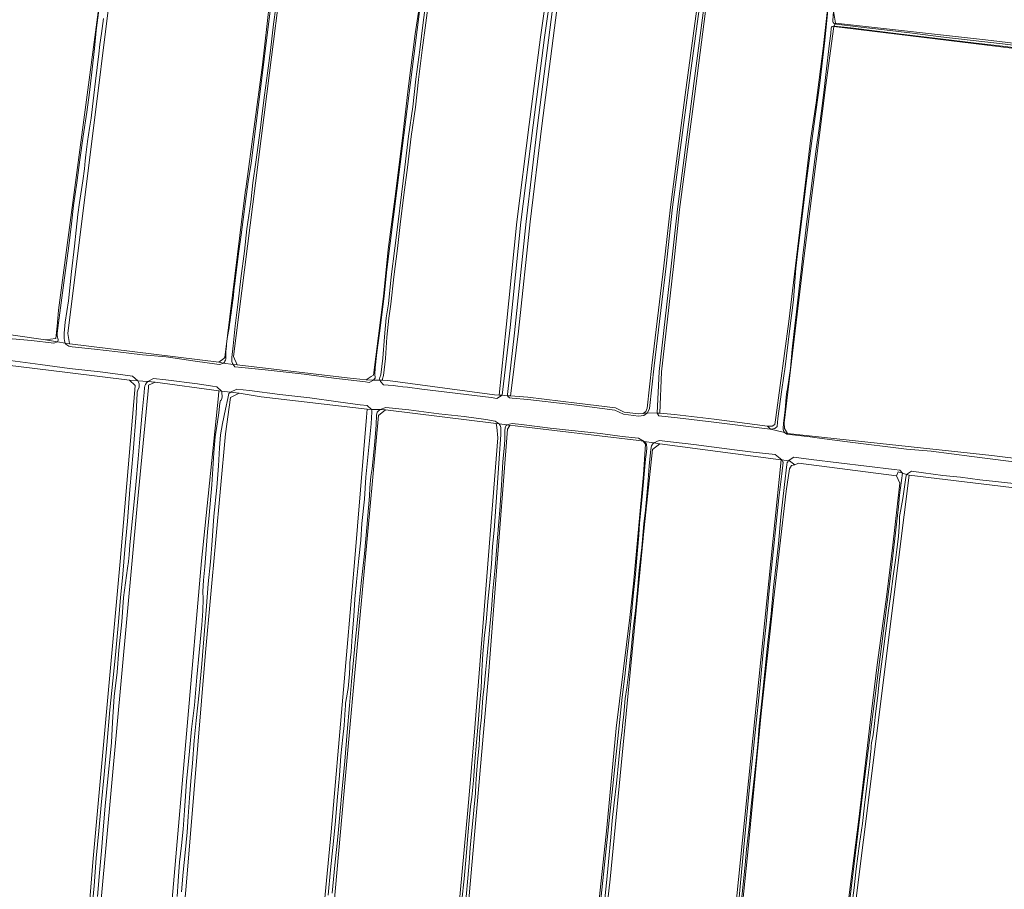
# Model space of a CAD drawing. Header units: metres. Extents: x 149984 to 156489, y 469398 to 478068.
# Tile 58 of 256: x 153174 to 153496, y 470113 to 470398. Entities that reach past the tile are written whole.
import ezdxf

# ---------------------------------------------------------------- set-up
doc = ezdxf.new("R2010")
doc.units = ezdxf.units.M
doc.header["$LTSCALE"] = 0.75
for name, color, linetype, lineweight in [('B-WE-GR-BOUWLAND-GV', 252, 'Continuous', 13), ('B-WE-GR-GRAS-GV', 252, 'Continuous', 13), ('B-WE-OG-TERREIN_OEVER-GV', 252, 'Continuous', 18), ('B-WE-OG-WATER-GV', 252, 'Continuous', 18), ('B-WE-OG-WATER_SLOOT-GV', 252, 'Continuous', 18)]:
    doc.layers.add(name, color=color, linetype=linetype, lineweight=lineweight)

msp = doc.modelspace()

# ---------------------------------------------------------------- linework, layer by layer
at = {"layer": 'B-WE-GR-BOUWLAND-GV', "flags": 128}
msp.add_lwpolyline([(153513.303, 470016.392), (153515.673, 470036.802), (153524.093, 470109.328), (153536.933, 470219.918), (153537.351, 470225.198), (153538.497, 470239.693), (153494.685, 470244.99), (153464.756, 470248.608), (153463.132, 470235.605), (153436.543, 470022.747), (153435.864, 470017.309), (153472.639, 470013.052), (153511.705, 470008.531), (153512.472, 470008.442), (153513.166, 470015.208)], close=True, dxfattribs=at)
at = {"layer": 'B-WE-GR-GRAS-GV', "flags": 128}
for points in [[(153245.58, 470701.16), (153242.24, 470701.546), (153237.721, 470702.067), (153237.585, 470701.888), (153236.166, 470700.014), (153236.12, 470699.953), (153235.181, 470690.953), (153232.14, 470661.793), (153231.443, 470655.111), (153223.078, 470572.329), (153216.284, 470514.094), (153211.04, 470469.142), (153189.387, 470295), (153189.835, 470291.711), (153189.842, 470291.659), (153189.998, 470291.64), (153238.737, 470285.586)], [(153238.737, 470285.586), (153240.392, 470286.859), (153240.711, 470287.104), (153245.685, 470327.079), (153247.551, 470342.072), (153247.605, 470342.363), (153253.016, 470383.029), (153256.117, 470410.188), (153260.204, 470443.023), (153265.872, 470489.223), (153271.143, 470529.615), (153276.547, 470574.815), (153281.488, 470611.06), (153291.532, 470692.714), (153291.019, 470694.828), (153290.679, 470694.882), (153277.085, 470697.043), (153266.036, 470698.8), (153252.821, 470700.325)], [(153447.487, 470449.039), (153444.491, 470428.976), (153441.306, 470408.918), (153440.496, 470403.817), (153439.988, 470400.618), (153440.674, 470396.729), (153489.744, 470391.239), (153552.819, 470383.66), (153557.303, 470383.121), (153598.069, 470378.223), (153598.22, 470379.336), (153605.344, 470431.753), (153605.468, 470432.67)], [(153349.809, 470404.525), (153344.497, 470363.002), (153340.713, 470331.588), (153336.853, 470295.76), (153334.694, 470277.971), (153334.304, 470274.571), (153339.971, 470274.15), (153356.024, 470272.246), (153368.639, 470270.656), (153371.493, 470269.291), (153376.202, 470268.725), (153377.655, 470268.857), (153378.525, 470269.415), (153379.028, 470270.596), (153380.531, 470284.482), (153384.465, 470317.159), (153386.602, 470336.441), (153391.426, 470373.151), (153394.108, 470392.517), (153399.346, 470431.162)], [(153173.073, 470421.809), (153168.657, 470385.038), (153163.101, 470338.075), (153160.323, 470306.722), (153160.058, 470296.668), (153162.307, 470295.742), (153182.019, 470292.964), (153185.271, 470293.338), (153185.458, 470293.36), (153185.81, 470297.46), (153186.252, 470302.621), (153199.217, 470400.252)], [(153307.906, 470407.46), (153306.534, 470396.732), (153305.374, 470387.848), (153304.104, 470378.276), (153303.106, 470369.172), (153301.714, 470359.545), (153300.518, 470349.435), (153299.388, 470340.449), (153298.182, 470330.67), (153297.273, 470322.899), (153296.017, 470313.529), (153295.115, 470304.68), (153294.447, 470300.058), (153293.821, 470293.854), (153293.329, 470286.865), (153292.661, 470281.249), (153292.304, 470280.201), (153292.36, 470279.695), (153294.138, 470279.66), (153329.065, 470274.982), (153330.519, 470274.868), (153332.817, 470297.138), (153336.32, 470331.623), (153340.351, 470363.487), (153344.07, 470392.14), (153347.854, 470419.094)], [(153259.422, 470412.149), (153255.398, 470380.403), (153243.615, 470287.444), (153243.929, 470286.706), (153244.419, 470285.556), (153244.782, 470284.702), (153280.815, 470280.516), (153286.953, 470279.803), (153288.637, 470280.885), (153289.403, 470281.378), (153292.669, 470307.192), (153294.197, 470322.516), (153296.371, 470339.014), (153298.765, 470358.155), (153300.735, 470375.208), (153303.018, 470393.21), (153306.173, 470413.934)], [(153399.076, 470408.348), (153394.452, 470372.68), (153389.565, 470335.678), (153387.588, 470316.988), (153383.645, 470282.49), (153383.176, 470268.904), (153387.904, 470268.44), (153400.948, 470266.934), (153418.415, 470264.718), (153419.936, 470264.711), (153420.82, 470265.251), (153421.126, 470267.512), (153425.345, 470298.94), (153432.621, 470359.132), (153434.35, 470370.628), (153436.657, 470388.421), (153438.373, 470404.134)], [(153552.572, 470381.854), (153528.001, 470384.937), (153440.11, 470395.569), (153437.354, 470375.58), (153430.217, 470318.748), (153423.808, 470265.741), (153423.926, 470263.851), (153424.99, 470262.315), (153448.143, 470259.716), (153491.852, 470255.109), (153540.286, 470248.997)], [(153193.287, 470068.697), (153197.514, 470121.892), (153206.509, 470220.317), (153211.287, 470276.616), (153211.404, 470277.996), (153209.552, 470279.716), (153189.179, 470282.229), (153158.752, 470285.933), (153158.653, 470284.684), (153157.429, 470269.265), (153150.153, 470184.333), (153143.225, 470107.614)], [(153202.719, 469881.003), (153205.98, 469909.696), (153214.844, 470009.444), (153223.707, 470112.234), (153233.1, 470220.581), (153238.617, 470274.605), (153238.788, 470276.276), (153217.887, 470279.054), (153215.77, 470278.128), (153215.696, 470277.338), (153212.066, 470238.573), (153200.292, 470109.589), (153189.973, 469989.071), (153181.903, 469895.938), (153180.695, 469882.328), (153180.132, 469875.99)], [(153267.231, 470045.163), (153275.566, 470131.813), (153283.238, 470220.052), (153287.133, 470267.661), (153287.34, 470270.191), (153252.679, 470274.292), (153245.403, 470275.482), (153243.67, 470274.574), (153242.625, 470274.027), (153240.905, 470262.121), (153234.423, 470190.551), (153228.073, 470113.954), (153219.342, 470018.175)], [(153290.536, 469825.018), (153298.007, 469902.134), (153307.46, 469999.711), (153312.917, 470058.927), (153313.53, 470065.578), (153320.28, 470138.823), (153321.211, 470148.925), (153322.344, 470163.127), (153330.143, 470260.839), (153329.757, 470264.32), (153329.618, 470265.568), (153293.364, 470270.034), (153290.999, 470268.195), (153283.019, 470180.207), (153280.29, 470150.114), (153273.528, 470075.547), (153268.224, 470017.067), (153252.226, 469840.668), (153123.242, 469479.247)], [(153361.419, 470092.237), (153365.75, 470133.037), (153368.84, 470165.721), (153373.274, 470201.963), (153374.561, 470213.029), (153377.79, 470248.864), (153378.436, 470258.778), (153377.682, 470259.748), (153376.281, 470259.963), (153335.764, 470264.812), (153334.04, 470264.92), (153333.258, 470263.722), (153329.449, 470214.283), (153327.041, 470183.024), (153320.862, 470112.168)], [(153378.621, 469826.278), (153379.105, 469829.37), (153379.154, 469829.83), (153387.073, 469903.886), (153389.284, 469924.407), (153391.069, 469940.97), (153398.364, 470011.926), (153402.624, 470053.969), (153410.237, 470129.099), (153422.855, 470253.626), (153421.079, 470253.858), (153383.165, 470258.837), (153380.734, 470257.013), (153378.041, 470231.392), (153370.191, 470150.14), (153366.924, 470116.318), (153364.329, 470094.37), (153363.885, 470090.611), (153361.249, 470065.265), (153359.934, 470052.617), (153359.613, 470049.532), (153338.389, 469845.449), (153336.267, 469815.474)], [(153443.287, 470096.137), (153445.603, 470114.646), (153448.244, 470135.936), (153450.458, 470154.427), (153452.001, 470167.636), (153454.338, 470186.467), (153457.443, 470209.531), (153459.463, 470225.649), (153461.665, 470246.037), (153460.661, 470248.355), (153428.54, 470252.536), (153427.323, 470252.006), (153426.212, 470251.795), (153425.577, 470250.736), (153424.466, 470243.328), (153420.305, 470207.505), (153416.305, 470170.547), (153411.783, 470122.979), (153405.087, 470058.281)]]:
    msp.add_lwpolyline(points, dxfattribs=at)
at = {"layer": 'B-WE-OG-TERREIN_OEVER-GV', "flags": 128}
for points in [[(153191.478, 470323.631), (153190.547, 470315.348), (153189.546, 470305.685), (153188.5, 470298.733), (153188.117, 470295.174), (153188.108, 470293.436), (153188.234, 470292.564), (153188.502, 470291.882), (153189.842, 470291.659), (153189.835, 470291.711), (153189.387, 470295), (153211.04, 470469.142), (153216.284, 470514.094), (153223.078, 470572.329), (153231.443, 470655.111), (153232.14, 470661.793), (153235.181, 470690.953), (153236.12, 470699.953), (153236.166, 470700.014), (153236.515, 470702.161)], [(153232.788, 470700.94), (153232.68, 470698.731), (153232.687, 470698.702), (153232.541, 470697.398), (153229.776, 470672.641), (153229.058, 470663.721), (153228.63, 470658.4), (153227.924, 470649.622), (153224.881, 470614.697), (153220.251, 470576.465), (153216.15, 470538.365), (153213.797, 470517.431), (153207.154, 470458.328), (153199.327, 470401.06), (153199.217, 470400.252), (153186.252, 470302.621), (153185.81, 470297.46), (153185.458, 470293.36), (153185.271, 470293.338), (153182.019, 470292.964), (153185.9, 470292.317)], [(153243.424, 470284.901), (153244.782, 470284.702), (153244.419, 470285.556), (153243.929, 470286.706), (153243.615, 470287.444), (153255.398, 470380.403), (153259.422, 470412.149), (153267.218, 470475.358), (153291.662, 470673.54), (153294.09, 470693.221), (153294.127, 470693.524), (153294.27, 470693.675), (153294.699, 470694.128), (153295.177, 470694.632), (153295.172, 470694.649)], [(153291.017, 470694.895), (153291.019, 470694.828), (153291.532, 470692.714), (153281.488, 470611.06), (153276.547, 470574.815), (153271.143, 470529.615), (153265.872, 470489.223), (153260.204, 470443.023), (153256.117, 470410.188), (153253.016, 470383.029), (153247.605, 470342.363)], [(153341.491, 470686.082), (153341.327, 470683.713), (153341.059, 470681.294), (153336.967, 470654.741), (153335.011, 470637.222), (153329.42, 470594.746), (153323.223, 470547.661), (153318.392, 470510.957), (153306.173, 470413.934), (153303.018, 470393.21), (153300.735, 470375.208), (153298.765, 470358.155), (153296.371, 470339.014), (153294.197, 470322.516), (153292.669, 470307.192), (153289.403, 470281.378), (153288.637, 470280.885), (153286.953, 470279.803), (153289.391, 470279.754)], [(153244.106, 470312.543), (153245.366, 470321.984), (153246.103, 470327.371), (153246.682, 470332.401), (153247.538, 470338.206), (153248.413, 470344.722), (153249.374, 470350.764), (153249.821, 470354.22), (153261.21, 470446.391)], [(153399.346, 470431.162), (153394.108, 470392.517), (153391.426, 470373.151), (153386.602, 470336.441), (153384.465, 470317.159), (153380.531, 470284.482), (153379.028, 470270.596), (153378.525, 470269.415), (153377.655, 470268.857), (153379.105, 470268.999), (153379.744, 470270.409), (153381.258, 470284.399), (153385.192, 470317.075), (153387.328, 470336.353), (153392.151, 470373.053), (153394.833, 470392.418), (153400.071, 470431.067)], [(153347.854, 470419.094), (153344.07, 470392.14), (153340.351, 470363.487), (153336.32, 470331.623), (153332.817, 470297.138), (153330.519, 470274.868), (153331.571, 470274.809), (153334.169, 470296.999), (153337.67, 470331.469), (153341.699, 470363.314), (153345.417, 470391.958), (153349.2, 470418.91)], [(153398.389, 470408.44), (153393.764, 470372.77), (153388.877, 470335.76), (153386.898, 470317.064), (153382.954, 470282.548), (153382.222, 470268.945), (153383.176, 470268.904), (153383.645, 470282.49), (153387.588, 470316.988), (153389.565, 470335.678), (153394.452, 470372.68), (153399.076, 470408.348)], [(153307.058, 470407.56), (153305.687, 470396.842), (153304.527, 470387.959), (153303.256, 470378.379), (153302.258, 470369.28), (153300.867, 470359.656), (153299.67, 470349.539), (153298.54, 470340.555), (153297.334, 470330.772), (153296.425, 470323.005), (153295.168, 470313.629), (153294.267, 470304.784), (153293.599, 470300.162), (153292.97, 470293.927), (153292.478, 470286.946), (153291.824, 470281.446), (153291.509, 470280.567), (153291.363, 470280.198), (153291.466, 470279.713), (153292.36, 470279.695), (153292.304, 470280.201), (153292.661, 470281.249), (153293.329, 470286.865), (153293.821, 470293.854), (153294.447, 470300.058), (153295.115, 470304.68), (153296.017, 470313.529), (153297.273, 470322.899), (153298.182, 470330.67), (153299.388, 470340.449), (153300.518, 470349.435), (153301.714, 470359.545), (153303.106, 470369.172), (153304.104, 470378.276), (153305.374, 470387.848), (153306.534, 470396.732), (153307.906, 470407.46)], [(153289.912, 470280.422), (153289.947, 470280.649), (153289.85, 470281.592), (153289.96, 470283.826), (153290.55, 470288.801), (153291.395, 470295.137), (153292.845, 470307.267), (153293.776, 470315.941), (153304.809, 470403.128)], [(153348.462, 470404.702), (153343.149, 470363.17), (153339.363, 470331.738), (153335.614, 470295.277), (153333.278, 470275.056), (153333.255, 470274.652), (153334.304, 470274.571), (153334.694, 470277.971), (153336.853, 470295.76), (153340.713, 470331.588), (153344.497, 470363.002), (153349.809, 470404.525)], [(153438.373, 470404.134), (153436.657, 470388.421), (153434.35, 470370.628), (153432.621, 470359.132), (153425.345, 470298.94), (153421.126, 470267.512), (153420.82, 470265.251), (153419.936, 470264.711), (153418.415, 470264.718), (153419.355, 470263.706), (153420.754, 470263.864), (153421.604, 470264.597), (153421.803, 470267.141), (153423.061, 470276.673), (153424.137, 470284.138), (153425.63, 470295.748), (153426.869, 470306.032), (153427.725, 470316.417), (153428.444, 470322.921), (153429.666, 470332.519), (153431.087, 470344.224), (153432.226, 470353.206), (153433.603, 470362.988), (153435.5, 470376.974), (153437.198, 470391.052), (153438.522, 470404.112)], [(153440.496, 470403.817), (153440.187, 470403.86), (153439.977, 470400.607), (153439.778, 470397.411)], [(153440.366, 470396.468), (153440.533, 470396.439), (153440.674, 470396.729), (153439.988, 470400.618), (153440.496, 470403.817)], [(153186.084, 470293.371), (153185.97, 470293.771), (153185.838, 470294.356), (153185.795, 470295.012), (153186.226, 470298.506), (153187.974, 470311.574), (153189.63, 470323.756), (153190.561, 470330.925), (153191.222, 470336.977), (153192.306, 470344.416), (153193.252, 470351.948), (153194.315, 470359.648), (153195.609, 470367.558), (153196.415, 470374.005), (153197.172, 470380.654), (153198.051, 470388.388), (153198.606, 470394.279), (153199.536, 470400.911)], [(153257.428, 470401.783), (153256.699, 470396.294), (153255.683, 470387.68), (153254.723, 470380.313), (153253.688, 470373.133), (153252.998, 470367.136), (153252.27, 470361.48), (153250.834, 470351.126), (153249.909, 470344.349), (153249.269, 470338.044), (153247.946, 470329.3), (153247.132, 470322.001), (153246.011, 470313.049), (153245.073, 470305.387), (153244.141, 470297.545), (153243.488, 470291.03), (153243.064, 470287.19), (153243.012, 470286.192)], [(153200.999, 470398.191), (153200.312, 470393.325), (153199.855, 470389.705), (153199.447, 470386.604), (153198.93, 470382.122), (153198.442, 470377.684), (153197.897, 470373.111), (153197.431, 470369.413), (153196.929, 470365.522), (153196.454, 470362.333), (153195.728, 470357.942), (153195.398, 470355.306), (153195.195, 470353.6), (153195.034, 470351.634), (153194.787, 470348.911), (153194.231, 470345.015), (153193.166, 470337.92), (153192.605, 470334.038), (153192.042, 470328.825), (153191.478, 470323.631)], [(153423.99, 470262.571), (153424.99, 470262.315), (153423.926, 470263.851), (153423.808, 470265.741), (153430.217, 470318.748), (153437.354, 470375.58), (153440.11, 470395.569)], [(153440.11, 470395.569), (153440.183, 470395.719), (153440.151, 470395.722)], [(153552.553, 470382.351), (153550.73, 470382.573), (153543.505, 470383.417), (153535.108, 470384.433), (153527.597, 470385.298), (153519.693, 470386.1), (153510.473, 470387.209), (153503.112, 470388.153), (153495.373, 470389.126), (153486.718, 470390.178), (153478.607, 470391.115), (153470.467, 470392.095), (153461.326, 470393.218), (153453.479, 470394.148), (153445.632, 470395.093), (153440.183, 470395.719), (153440.11, 470395.569), (153528.001, 470384.937), (153552.572, 470381.854)], [(153552.819, 470383.66), (153489.744, 470391.239), (153440.674, 470396.729), (153440.533, 470396.439), (153440.998, 470396.356), (153448.118, 470395.507), (153456.702, 470394.462), (153465.836, 470393.361), (153475.148, 470392.223), (153484.774, 470391.1), (153495.344, 470389.927), (153506.429, 470388.453), (153513.447, 470387.63), (153520.465, 470386.9), (153527.99, 470386.042), (153535.78, 470385.112), (153541.697, 470384.339), (153549.916, 470383.416), (153552.724, 470383.094)], [(153439.279, 470395.058), (153439.086, 470393.307), (153438.714, 470390.109), (153437.507, 470379.873), (153436.797, 470373.922), (153436.112, 470368.013), (153435.172, 470361.445), (153434.347, 470355.448), (153433.49, 470348.658), (153432.735, 470342.422), (153431.889, 470336.575), (153431.203, 470330.803), (153430.545, 470325.071), (153429.996, 470320.574), (153429.41, 470315.46), (153428.721, 470309.85), (153427.937, 470302.128), (153427.129, 470295.64), (153426.504, 470289.918), (153425.908, 470283.599), (153424.918, 470276.944), (153424.729, 470275.981), (153424.553, 470274.17), (153424.204, 470270.005), (153423.655, 470265.489), (153423.501, 470263.925)], [(153247.605, 470342.363), (153247.551, 470342.072), (153245.685, 470327.079), (153240.711, 470287.104), (153240.392, 470286.859), (153238.737, 470285.586), (153240.315, 470285.355)], [(153212.276, 470279.5), (153209.552, 470279.716), (153211.404, 470277.996), (153211.287, 470276.616), (153206.509, 470220.317), (153197.514, 470121.892), (153193.287, 470068.697), (153193.049, 470065.699), (153189.442, 470020.313), (153188.915, 470013.677), (153188.534, 470009.471), (153180.448, 469920.279), (153179.016, 469898.953), (153177.934, 469882.841), (153177.829, 469882.175)], [(153291.466, 470279.713), (153291.701, 470279.303), (153291.983, 470278.916), (153292.308, 470278.56), (153292.67, 470278.24)], [(153305.23, 470276.772), (153327.942, 470274.017), (153329.829, 470273.763), (153331.571, 470274.809), (153330.519, 470274.868), (153329.065, 470274.982), (153294.138, 470279.66), (153292.36, 470279.695), (153291.466, 470279.713)], [(153180.695, 469882.328), (153181.903, 469895.938), (153189.973, 469989.071), (153200.292, 470109.589), (153212.066, 470238.573), (153215.696, 470277.338), (153215.77, 470278.128), (153217.887, 470279.054), (153215.479, 470279.245)], [(153197.199, 470105.976), (153197.909, 470114.143), (153198.562, 470123.139), (153199.535, 470132.086), (153200.273, 470140.501), (153201.246, 470150.603), (153202.092, 470160.212), (153203.109, 470171.735), (153204.107, 470181.272), (153204.975, 470189.736), (153205.783, 470199.329), (153206.594, 470208.428), (153207.394, 470216.165), (153208.01, 470224.267), (153208.82, 470233.523), (153209.667, 470243.87), (153210.738, 470256.191), (153211.738, 470268.826), (153212.042, 470275.472), (153212.088, 470275.747), (153212.283, 470276.437), (153212.705, 470277.488)], [(153214.388, 470277.273), (153214.32, 470275.721), (153213.695, 470269.16), (153212.924, 470260.515), (153212.307, 470253.947), (153211.63, 470245.481), (153210.428, 470233.305), (153209.679, 470225.82), (153209.412, 470222.515), (153209.144, 470220.3), (153208.854, 470218.113), (153208.545, 470215.735), (153207.61, 470208.539), (153206.979, 470200.579), (153206.084, 470191.335), (153205.491, 470184.127), (153204.557, 470176.157), (153203.913, 470167.697), (153203.608, 470161.071), (153203.407, 470158.737), (153202.427, 470149.174), (153201.584, 470140.165), (153200.887, 470132.475), (153200.306, 470125.502), (153199.707, 470118.372), (153199.021, 470110.603)], [(153239.668, 470276.17), (153238.788, 470276.276), (153238.617, 470274.605), (153233.1, 470220.581), (153223.707, 470112.234), (153214.844, 470009.444), (153205.98, 469909.696), (153202.719, 469881.003)], [(153207.505, 469880.193), (153210.081, 469907.976), (153219.342, 470018.175), (153228.073, 470113.954), (153234.423, 470190.551), (153240.905, 470262.121), (153242.625, 470274.027), (153243.67, 470274.574), (153245.403, 470275.482), (153242.621, 470275.816)], [(153225.105, 470110.615), (153225.432, 470115.585), (153225.938, 470121.883), (153226.534, 470127.259), (153227.073, 470132.689), (153227.561, 470138.723), (153227.867, 470143.433), (153228.146, 470148.428), (153229.085, 470157.003), (153229.82, 470165.417), (153230.772, 470173.311), (153231.583, 470182.478), (153232.289, 470190.494), (153233.152, 470199.619), (153233.535, 470204.221), (153233.604, 470208.091), (153233.584, 470210.543), (153233.726, 470214.224), (153234.133, 470218.617), (153234.635, 470224.26), (153235.101, 470229.994), (153235.603, 470235.517), (153236.505, 470245.448), (153237.001, 470254.218), (153237.132, 470255.958), (153237.532, 470261.139), (153238.371, 470266.039), (153238.758, 470269.025), (153239.145, 470272.145), (153239.176, 470272.498), (153239.191, 470272.835), (153239.332, 470273.094), (153239.598, 470273.337), (153239.77, 470273.682), (153239.808, 470274.231), (153239.783, 470275.673)], [(153242.09, 470275.333), (153241.677, 470273.718), (153240.906, 470270.198), (153240.012, 470265.502), (153239.343, 470261.826), (153238.966, 470257.562), (153238.669, 470251.621), (153238.107, 470244.613), (153237.166, 470235.211), (153236.556, 470227.159), (153235.995, 470220.212), (153235.272, 470213.042), (153234.723, 470205.657), (153234.07, 470197.678), (153233.204, 470186.788), (153232.373, 470177.347), (153231.379, 470168.276), (153230.732, 470161.738), (153230.125, 470154.304), (153229.588, 470148.349), (153229.179, 470142.952), (153228.753, 470136.836), (153228.418, 470131.624), (153227.712, 470124.925), (153227.071, 470118.547), (153226.541, 470112.096)], [(153123.242, 469479.247), (153252.226, 469840.668), (153268.224, 470017.067), (153273.528, 470075.547), (153280.29, 470150.114), (153283.019, 470180.207), (153290.999, 470268.195), (153293.364, 470270.034), (153291.604, 470270.08)], [(153288.745, 470270.154), (153287.34, 470270.191), (153287.133, 470267.661), (153283.238, 470220.052), (153275.566, 470131.813), (153267.231, 470045.163), (153257.971, 469947.267), (153250.033, 469860.88), (153248.843, 469843.947)], [(153274.542, 470111.003), (153275.36, 470119.327), (153276.132, 470126.625), (153276.904, 470134.195), (153277.647, 470143.252), (153278.233, 470150.252), (153278.754, 470156.629), (153279.39, 470162.797), (153279.779, 470166.66), (153280.127, 470171.849), (153280.194, 470172.912), (153280.277, 470173.907), (153280.649, 470176.22), (153280.902, 470177.664), (153281.08, 470178.727), (153281.211, 470179.91), (153281.557, 470183.559), (153281.682, 470185.858), (153281.688, 470187.11), (153282.04, 470190.743), (153282.42, 470196.026), (153282.982, 470202.403), (153283.332, 470208.026), (153283.808, 470213.67), (153284.623, 470221.272), (153285.237, 470227.365), (153285.617, 470232.811), (153286.413, 470240.759), (153286.919, 470247.978), (153287.784, 470256.647), (153288.657, 470265.433), (153288.894, 470269.305)], [(153290.614, 470269.229), (153290.419, 470268.296), (153290.314, 470265.161), (153290.223, 470263.593), (153289.744, 470258.475), (153289.389, 470255.018), (153288.933, 470250.809), (153288.561, 470248.152), (153288.213, 470244.429), (153288.084, 470241.685), (153287.414, 470234.051), (153287.309, 470232.683), (153286.505, 470222.798), (153285.346, 470213.255), (153284.255, 470202.292), (153283.284, 470192.675), (153282.237, 470181.021), (153281.568, 470173.136), (153280.759, 470164.43), (153279.993, 470154.969), (153279.156, 470145.828), (153278.432, 470137.346), (153277.776, 470130.126), (153276.771, 470120.881), (153275.902, 470111.667)], [(153330.52, 470265.436), (153329.618, 470265.568), (153329.757, 470264.32), (153330.143, 470260.839), (153322.344, 470163.127), (153321.211, 470148.925), (153320.28, 470138.823), (153313.53, 470065.578), (153312.917, 470058.927), (153307.46, 469999.711), (153298.007, 469902.134), (153290.536, 469825.018)], [(153293.174, 469824.249), (153293.771, 469829.584), (153295.677, 469846.616), (153301.122, 469903.287), (153309.363, 469989.056), (153310.086, 469996.753), (153316.525, 470065.312), (153316.772, 470067.935), (153320.031, 470102.635), (153320.862, 470112.168), (153327.041, 470183.024), (153329.449, 470214.283), (153333.258, 470263.722), (153334.04, 470264.92), (153333.027, 470265.068)], [(153318.347, 470109.343), (153319.05, 470116.329), (153319.701, 470123.733), (153320.252, 470130.622), (153320.804, 470136.65), (153321.184, 470140.053), (153321.582, 470143.091), (153322.103, 470148.55), (153322.593, 470154.856), (153323.147, 470161.127), (153323.622, 470167.239), (153324.158, 470172.975), (153324.637, 470178.819), (153324.895, 470184.357), (153325.247, 470190.109), (153325.78, 470196.152), (153326.237, 470200.503), (153326.89, 470207.265), (153327.438, 470213.459), (153328.025, 470219.594), (153328.41, 470225.204), (153328.926, 470230.644), (153329.099, 470233.513), (153329.852, 470244.553), (153330.559, 470254.061), (153331.072, 470261.969), (153331.069, 470264.25)], [(153332.487, 470264.159), (153332.441, 470263.167), (153332.399, 470260.459), (153332.316, 470258.599), (153331.781, 470253.016), (153331.363, 470245.312), (153330.784, 470237.137), (153330.446, 470233.463), (153329.885, 470226.662), (153329.201, 470218.348), (153328.442, 470210.716), (153328.026, 470204.75), (153327.504, 470198.989), (153327.084, 470194.142), (153326.562, 470188.352), (153326.051, 470183.997), (153325.602, 470179.408), (153325.245, 470175.742), (153324.735, 470169.374), (153324.183, 470164.532), (153323.945, 470160.205), (153323.613, 470155.639), (153323.213, 470152.042), (153322.93, 470147.486), (153322.765, 470144.345), (153322.415, 470140.062), (153322.024, 470136.436), (153321.485, 470131.132), (153321.056, 470126.548), (153320.756, 470121.583), (153320.296, 470116.6), (153319.777, 470110.533)], [(153377.682, 470259.748), (153378.436, 470258.778), (153377.79, 470248.864), (153374.561, 470213.029), (153373.274, 470201.963), (153368.84, 470165.721), (153365.75, 470133.037), (153361.419, 470092.237), (153357.535, 470055.203), (153354.189, 470022.778), (153350.445, 469984.821), (153346.41, 469948.438), (153342.298, 469911.812), (153339.08, 469875.383), (153335.548, 469842.706), (153334.614, 469820.323)], [(153336.267, 469815.474), (153338.389, 469845.449), (153359.613, 470049.532), (153359.934, 470052.617), (153361.249, 470065.265), (153363.885, 470090.611), (153364.329, 470094.37), (153366.924, 470116.318), (153370.191, 470150.14), (153378.041, 470231.392), (153380.734, 470257.013), (153383.165, 470258.837), (153381.144, 470259.173)], [(153363.685, 470108.676), (153369.6, 470164.381), (153370.816, 470175.865), (153371.728, 470182.742), (153372.485, 470189.985), (153373.282, 470197.301), (153373.998, 470204.141), (153374.565, 470210.135), (153375.127, 470216.11), (153375.613, 470221.55), (153376.255, 470228.939), (153376.511, 470232.912), (153377.316, 470241.481), (153378.462, 470253.813), (153378.811, 470256.161), (153378.91, 470257.516), (153378.795, 470258.656)], [(153380.439, 470258.258), (153380.233, 470257.035), (153379.676, 470251.694), (153379.182, 470245.54), (153378.428, 470237.162), (153377.95, 470232.803), (153377.22, 470224.923), (153376.414, 470217.396), (153375.781, 470210.958), (153375.128, 470204.221), (153374.443, 470198.436), (153373.771, 470191.274), (153373.054, 470185.058), (153372.326, 470178.896), (153371.832, 470175.438), (153371.312, 470170.365), (153370.978, 470166.547), (153370.797, 470164.92), (153370.307, 470161.025), (153369.755, 470155.521), (153368.912, 470147.659), (153368.159, 470141.318), (153367.54, 470135.538), (153367.055, 470130.081), (153366.294, 470121.92), (153365.665, 470115.111), (153364.765, 470106.759)], [(153378.034, 470259.689), (153377.682, 470259.748)], [(153423.1, 470253.593), (153422.855, 470253.626), (153410.237, 470129.099), (153402.624, 470053.969), (153398.364, 470011.926), (153391.069, 469940.97), (153389.284, 469924.407), (153387.073, 469903.886), (153379.154, 469829.83), (153379.105, 469829.37), (153378.621, 469826.278)], [(153244.931, 469429.179), (153243.775, 469431.815), (153267.95, 469497.21), (153307.517, 469603.302), (153327.344, 469656.348), (153338.127, 469685.045), (153372.65, 469778.18), (153376.912, 469792.442), (153379.607, 469810.617), (153387.521, 469886.185), (153390.999, 469918.622), (153396.391, 469974.798), (153405.087, 470058.281), (153411.783, 470122.979), (153416.305, 470170.547), (153420.305, 470207.505), (153424.466, 470243.328), (153425.577, 470250.736), (153426.212, 470251.795), (153427.323, 470252.006), (153425.63, 470253.254), (153425.191, 470253.313)], [(153408.78, 470106.82), (153410.021, 470119.797), (153411.18, 470132.549), (153412.31, 470144.182), (153413.364, 470154.9), (153414.614, 470166.412), (153415.815, 470177.724), (153416.866, 470189.543), (153417.941, 470199.794), (153418.878, 470209.618), (153420.049, 470221.357), (153421.421, 470234.904), (153422.065, 470241.178), (153423.079, 470249.05), (153423.559, 470252.82)], [(153424.879, 470252.731), (153424.772, 470252.115), (153423.961, 470245.598), (153422.813, 470234.962), (153421.984, 470226.105), (153421.091, 470218.333), (153420.384, 470211.952), (153419.579, 470203.234), (153418.47, 470193.897), (153417.557, 470184.194), (153416.522, 470174.584), (153415.657, 470166.505), (153415.183, 470160.459), (153414.581, 470154.135), (153413.71, 470146.183), (153413.063, 470140.248), (153412.503, 470134.376), (153411.531, 470125.972), (153411.126, 470120.976), (153409.495, 470105.106)], [(153435.736, 470016.123), (153435.864, 470017.309), (153436.543, 470022.747), (153463.132, 470235.605), (153464.756, 470248.608), (153463.873, 470248.873)], [(153440.306, 470068.107), (153449.611, 470144.72), (153458.655, 470215.506), (153461.264, 470238.202), (153461.659, 470242.092), (153462.604, 470249.253), (153461.177, 470249.681), (153460.661, 470248.355), (153461.665, 470246.037), (153459.463, 470225.649), (153457.443, 470209.531), (153454.338, 470186.467), (153452.001, 470167.636), (153450.458, 470154.427), (153448.244, 470135.936), (153445.603, 470114.646), (153443.287, 470096.137)], [(153463.873, 470248.873), (153463.667, 470247.815), (153463.267, 470244.793), (153462.697, 470240.994), (153462.068, 470237.315), (153461.635, 470235.023), (153461.576, 470234.511), (153461.572, 470234.203), (153461.612, 470233.185), (153461.229, 470228.551), (153460.789, 470224.267), (153460.294, 470220.751), (153459.553, 470215.53), (153458.819, 470209.673), (153458.009, 470204.231), (153457.1, 470197.657), (153456.501, 470192.506), (153455.745, 470186.721), (153454.91, 470180.913), (153454.508, 470176.44), (153453.881, 470171.267), (153453.28, 470166.245), (153452.944, 470163.588), (153452.472, 470160.966), (153452.362, 470159.835), (153452.323, 470159.224), (153452.267, 470158.057), (153451.755, 470153.885), (153451.056, 470147.719), (153450.117, 470140.523), (153449.482, 470134.459), (153448.489, 470127.963), (153447.447, 470119.692), (153446.739, 470113.482), (153446.028, 470107.634)]]:
    msp.add_lwpolyline(points, dxfattribs=at)
at = {"layer": 'B-WE-OG-TERREIN_OEVER-GV'}
for points in [[(153440.151, 470395.722, 0.3547201), (153439.279, 470395.058)], [(153439.778, 470397.411, 0.3129555), (153440.366, 470396.468)], [(153241.549, 470293.336, 0.0134131), (153244.106, 470312.543)], [(153185.9, 470292.317, 0.2382211), (153186.084, 470293.371)], [(153241.058, 470286.696, -0.0417558), (153241.549, 470293.336)], [(153240.315, 470285.355, 0.1526867), (153241.058, 470286.696)], [(153243.012, 470286.192, 0.0851818), (153243.424, 470284.901)], [(153212.705, 470277.488, 0.1453757), (153212.276, 470279.5)], [(153289.391, 470279.754, 0.0628457), (153289.912, 470280.422)], [(153215.479, 470279.245, 0.149418), (153214.388, 470277.273)], [(153239.783, 470275.673, 0.0575949), (153239.668, 470276.17)], [(153292.67, 470278.24, -0.0126121), (153305.23, 470276.772)], [(153242.621, 470275.816, 0.0355167), (153242.09, 470275.333)], [(153288.894, 470269.305, 0.1061915), (153288.745, 470270.154)], [(153291.604, 470270.08, 0.0642335), (153290.614, 470269.229)], [(153331.069, 470264.25, 0.1109962), (153330.52, 470265.436)], [(153333.027, 470265.068, 0.137418), (153332.487, 470264.159)], [(153423.501, 470263.925, 0.1593442), (153423.99, 470262.571)], [(153378.795, 470258.656, 0.0728186), (153378.034, 470259.689)], [(153381.144, 470259.173, 0.090208), (153380.439, 470258.258)], [(153423.559, 470252.82, 0.0210126), (153423.1, 470253.593)], [(153425.191, 470253.313, 0.0570194), (153424.879, 470252.731)]]:
    msp.add_lwpolyline(points, format="xyb", dxfattribs=at)
at = {"layer": 'B-WE-OG-TERREIN_OEVER-GV', "flags": 128}
for points in [[(153160.058, 470296.668), (153159.148, 470296.69), (153160.663, 470294.593), (153161.786, 470294.386), (153168.565, 470293.488), (153177.445, 470292.683), (153184.743, 470291.846), (153185.9, 470292.317), (153182.019, 470292.964), (153162.307, 470295.742)], [(153188.502, 470291.882), (153188.723, 470291.562), (153188.998, 470291.285), (153189.316, 470291.059), (153189.664, 470290.895), (153190.709, 470290.705), (153198.085, 470289.868), (153205.657, 470288.966), (153213.774, 470288.064), (153221.573, 470287.389), (153231.045, 470285.928), (153238.075, 470284.936), (153239.096, 470284.848), (153240.315, 470285.355), (153238.737, 470285.586), (153189.998, 470291.64), (153189.842, 470291.659)], [(153212.276, 470279.5), (153210.529, 470281.089), (153208.937, 470281.314), (153199.97, 470282.414), (153189.882, 470283.59), (153180.288, 470284.885), (153163.818, 470287.102), (153159.131, 470287.698), (153157.135, 470286.023), (153158.752, 470285.933), (153189.179, 470282.229), (153209.552, 470279.716)], [(153244.782, 470284.702), (153243.424, 470284.901), (153244.06, 470284.086), (153246.305, 470283.833), (153253.985, 470283.086), (153266.67, 470281.695), (153276.387, 470280.438), (153286.832, 470279.164), (153288.009, 470279.022), (153289.391, 470279.754), (153286.953, 470279.803), (153280.815, 470280.516)], [(153217.887, 470279.054), (153238.788, 470276.276), (153239.668, 470276.17), (153238.111, 470277.567), (153236.739, 470277.808), (153231.808, 470278.521), (153221.438, 470279.838), (153217.362, 470280.248), (153215.479, 470279.245)], [(153245.403, 470275.482), (153252.679, 470274.292), (153287.34, 470270.191), (153288.745, 470270.154), (153287.3, 470271.38), (153285.011, 470271.706), (153277.878, 470272.612), (153268.605, 470273.915), (153258.783, 470275.021), (153248.851, 470276.385), (153244.697, 470276.795), (153242.621, 470275.816)], [(153334.304, 470274.571), (153333.255, 470274.652), (153333.35, 470274.328), (153333.884, 470273.918), (153334.828, 470273.797), (153339.901, 470273.421), (153355.935, 470271.52), (153368.43, 470269.945), (153371.286, 470268.58), (153376.191, 470267.99), (153377.899, 470268.145), (153379.105, 470268.999), (153377.655, 470268.857), (153376.202, 470268.725), (153371.493, 470269.291), (153368.639, 470270.656), (153356.024, 470272.246), (153339.971, 470274.15)], [(153293.364, 470270.034), (153329.618, 470265.568), (153330.52, 470265.436), (153329.239, 470266.325), (153326.213, 470266.884), (153319.096, 470267.79), (153310.819, 470268.663), (153301.02, 470269.997), (153293.394, 470270.816), (153291.604, 470270.08)], [(153382.222, 470268.945), (153382.781, 470268.069), (153388.982, 470267.358), (153400.832, 470265.966), (153416.545, 470264.063), (153419.355, 470263.706), (153418.415, 470264.718), (153400.948, 470266.934), (153387.904, 470268.44), (153383.176, 470268.904)], [(153378.034, 470259.689), (153376.213, 470260.725), (153370.808, 470261.29), (153363.677, 470262.241), (153354.331, 470263.254), (153347.206, 470264.037), (153337.824, 470265.2), (153334.843, 470265.554), (153333.027, 470265.068), (153334.04, 470264.92), (153335.764, 470264.812), (153376.281, 470259.963), (153377.682, 470259.748)], [(153383.165, 470258.837), (153421.079, 470253.858), (153422.855, 470253.626), (153423.1, 470253.593), (153420.868, 470255.388), (153413.754, 470256.198), (153407.556, 470256.923), (153400.038, 470257.918), (153394.319, 470258.611), (153387.651, 470259.39), (153382.904, 470259.978), (153381.144, 470259.173)], [(153541.115, 470248.893), (153540.286, 470248.997), (153491.852, 470255.109), (153448.143, 470259.716), (153424.99, 470262.315), (153423.99, 470262.571), (153424.724, 470262.012), (153427.59, 470261.759), (153432.398, 470261.143), (153433.813, 470261.003), (153444.534, 470259.478), (153463.883, 470257.162), (153471.965, 470256.436), (153485.24, 470254.695), (153497.258, 470253.153), (153506.97, 470252.169), (153518.783, 470250.714), (153529.31, 470249.598), (153537.919, 470248.39), (153539.946, 470248.209)], [(153427.323, 470252.006), (153428.54, 470252.536), (153460.661, 470248.355), (153461.177, 470249.681), (153462.604, 470249.253), (153461.716, 470250.214), (153459.85, 470250.461), (153432.693, 470253.78), (153427.038, 470254.51), (153425.191, 470253.313), (153425.63, 470253.254)], [(153464.756, 470248.608), (153494.685, 470244.99), (153538.497, 470239.693), (153539.878, 470239.525), (153538.401, 470241.58), (153537.976, 470241.67), (153533.531, 470242.055), (153527.188, 470242.714), (153521.249, 470243.295), (153515.027, 470243.994), (153509.424, 470244.635), (153501.979, 470245.567), (153493.01, 470246.531), (153487.936, 470247.134), (153481.63, 470247.967), (153475.804, 470248.492), (153469.424, 470249.403), (153465.529, 470249.94), (153463.873, 470248.873)]]:
    msp.add_lwpolyline(points, close=True, dxfattribs=at)
at = {"layer": 'B-WE-OG-WATER-GV', "flags": 128}
for points in [[(153215.479, 470279.245), (153212.276, 470279.5)], [(153199.021, 470110.603), (153199.707, 470118.372), (153200.306, 470125.502), (153200.887, 470132.475), (153201.584, 470140.165), (153202.427, 470149.174), (153203.407, 470158.737), (153203.608, 470161.071), (153203.913, 470167.697), (153204.557, 470176.157), (153205.491, 470184.127), (153206.084, 470191.335), (153206.979, 470200.579), (153207.61, 470208.539), (153208.545, 470215.735), (153208.854, 470218.113), (153209.144, 470220.3), (153209.412, 470222.515), (153209.679, 470225.82), (153210.428, 470233.305), (153211.63, 470245.481), (153212.307, 470253.947), (153212.924, 470260.515), (153213.695, 470269.16), (153214.32, 470275.721), (153214.388, 470277.273)], [(153212.705, 470277.488), (153212.283, 470276.437), (153212.088, 470275.747), (153212.042, 470275.472), (153211.738, 470268.826), (153210.738, 470256.191), (153209.667, 470243.87), (153208.82, 470233.523)], [(153242.621, 470275.816), (153239.668, 470276.17)], [(153239.783, 470275.673), (153239.808, 470274.231), (153239.77, 470273.682), (153239.598, 470273.337), (153239.332, 470273.094), (153239.191, 470272.835), (153239.176, 470272.498), (153239.145, 470272.145), (153238.758, 470269.025), (153238.371, 470266.039), (153237.532, 470261.139), (153237.132, 470255.958), (153237.001, 470254.218), (153236.505, 470245.448), (153235.603, 470235.517), (153235.101, 470229.994), (153234.635, 470224.26), (153234.133, 470218.617), (153233.726, 470214.224), (153233.584, 470210.543), (153233.604, 470208.091), (153233.535, 470204.221), (153233.152, 470199.619), (153232.289, 470190.494), (153231.583, 470182.478), (153230.772, 470173.311), (153229.82, 470165.417), (153229.085, 470157.003), (153228.146, 470148.428), (153227.867, 470143.433), (153227.561, 470138.723), (153227.073, 470132.689), (153226.534, 470127.259), (153225.938, 470121.883), (153225.432, 470115.585), (153225.105, 470110.615)], [(153226.541, 470112.096), (153227.071, 470118.547), (153227.712, 470124.925), (153228.418, 470131.624), (153228.753, 470136.836), (153229.179, 470142.952), (153229.588, 470148.349), (153230.125, 470154.304), (153230.732, 470161.738), (153231.379, 470168.276), (153232.373, 470177.347), (153233.204, 470186.788), (153234.07, 470197.678), (153234.723, 470205.657), (153235.272, 470213.042), (153235.995, 470220.212), (153236.556, 470227.159), (153237.166, 470235.211), (153238.107, 470244.613), (153238.669, 470251.621), (153238.966, 470257.562), (153239.343, 470261.826), (153240.012, 470265.502), (153240.906, 470270.198), (153241.677, 470273.718), (153242.09, 470275.333)], [(153208.82, 470233.523), (153208.01, 470224.267), (153207.394, 470216.165), (153206.594, 470208.428), (153205.783, 470199.329), (153204.975, 470189.736), (153204.107, 470181.272), (153203.109, 470171.735), (153202.092, 470160.212), (153201.246, 470150.603), (153200.273, 470140.501), (153199.535, 470132.086), (153198.562, 470123.139), (153197.909, 470114.143), (153197.199, 470105.976)]]:
    msp.add_lwpolyline(points, dxfattribs=at)
at = {"layer": 'B-WE-OG-WATER-GV'}
for points in [[(153212.276, 470279.5, -0.1453757), (153212.705, 470277.488)], [(153214.388, 470277.273, -0.149418), (153215.479, 470279.245)], [(153239.668, 470276.17, -0.0575949), (153239.783, 470275.673)], [(153242.09, 470275.333, -0.0355167), (153242.621, 470275.816)]]:
    msp.add_lwpolyline(points, format="xyb", dxfattribs=at)
at = {"layer": 'B-WE-OG-WATER_SLOOT-GV', "flags": 128}
for points in [[(153261.21, 470446.391), (153249.821, 470354.22), (153249.374, 470350.764), (153248.413, 470344.722), (153247.538, 470338.206), (153246.682, 470332.401), (153246.103, 470327.371), (153245.366, 470321.984), (153244.106, 470312.543)], [(153400.071, 470431.067), (153394.833, 470392.418), (153392.151, 470373.053), (153387.328, 470336.353), (153385.192, 470317.075), (153381.258, 470284.399), (153379.744, 470270.409), (153379.105, 470268.999), (153382.222, 470268.945), (153382.954, 470282.548), (153386.898, 470317.064), (153388.877, 470335.76), (153393.764, 470372.77), (153398.389, 470408.44)], [(153349.2, 470418.91), (153345.417, 470391.958), (153341.699, 470363.314), (153337.67, 470331.469), (153334.169, 470296.999), (153331.571, 470274.809), (153333.255, 470274.652), (153333.278, 470275.056), (153335.614, 470295.277), (153339.363, 470331.738), (153343.149, 470363.17), (153348.462, 470404.702)], [(153289.391, 470279.754), (153291.466, 470279.713), (153291.363, 470280.198), (153291.509, 470280.567), (153291.824, 470281.446), (153292.478, 470286.946), (153292.97, 470293.927), (153293.599, 470300.162), (153294.267, 470304.784), (153295.168, 470313.629), (153296.425, 470323.005), (153297.334, 470330.772), (153298.54, 470340.555), (153299.67, 470349.539), (153300.867, 470359.656), (153302.258, 470369.28), (153303.256, 470378.379), (153304.527, 470387.959), (153305.687, 470396.842), (153307.058, 470407.56)], [(153304.809, 470403.128), (153293.776, 470315.941), (153292.845, 470307.267), (153291.395, 470295.137), (153290.55, 470288.801), (153289.96, 470283.826), (153289.85, 470281.592), (153289.947, 470280.649), (153289.912, 470280.422)], [(153439.778, 470397.411), (153439.977, 470400.607), (153440.187, 470403.86), (153438.522, 470404.112), (153437.198, 470391.052), (153435.5, 470376.974), (153433.603, 470362.988), (153432.226, 470353.206), (153431.087, 470344.224), (153429.666, 470332.519), (153428.444, 470322.921), (153427.725, 470316.417), (153426.869, 470306.032), (153425.63, 470295.748), (153424.137, 470284.138), (153423.061, 470276.673), (153421.803, 470267.141), (153421.604, 470264.597), (153420.754, 470263.864), (153419.355, 470263.706), (153420.768, 470263.397), (153423.99, 470262.571)], [(153199.536, 470400.911), (153198.606, 470394.279), (153198.051, 470388.388), (153197.172, 470380.654), (153196.415, 470374.005), (153195.609, 470367.558), (153194.315, 470359.648), (153193.252, 470351.948), (153192.306, 470344.416), (153191.222, 470336.977), (153190.561, 470330.925), (153189.63, 470323.756), (153187.974, 470311.574), (153186.226, 470298.506), (153185.795, 470295.012), (153185.838, 470294.356), (153185.97, 470293.771), (153186.084, 470293.371)], [(153243.012, 470286.192), (153243.064, 470287.19), (153243.488, 470291.03), (153244.141, 470297.545), (153245.073, 470305.387), (153246.011, 470313.049), (153247.132, 470322.001), (153247.946, 470329.3), (153249.269, 470338.044), (153249.909, 470344.349), (153250.834, 470351.126), (153252.27, 470361.48), (153252.998, 470367.136), (153253.688, 470373.133), (153254.723, 470380.313), (153255.683, 470387.68), (153256.699, 470396.294), (153257.428, 470401.783)], [(153185.9, 470292.317), (153188.502, 470291.882), (153188.234, 470292.564), (153188.108, 470293.436), (153188.117, 470295.174), (153188.5, 470298.733), (153189.546, 470305.685), (153190.547, 470315.348), (153191.478, 470323.631), (153192.042, 470328.825), (153192.605, 470334.038), (153193.166, 470337.92), (153194.231, 470345.015), (153194.787, 470348.911), (153195.034, 470351.634), (153195.195, 470353.6), (153195.398, 470355.306), (153195.728, 470357.942), (153196.454, 470362.333), (153196.929, 470365.522), (153197.431, 470369.413), (153197.897, 470373.111), (153198.442, 470377.684), (153198.93, 470382.122), (153199.447, 470386.604), (153199.855, 470389.705), (153200.312, 470393.325), (153200.999, 470398.191)], [(153440.151, 470395.722), (153440.183, 470395.719), (153440.533, 470396.439), (153440.366, 470396.468)], [(153506.429, 470388.453), (153495.344, 470389.927), (153484.774, 470391.1), (153475.148, 470392.223), (153465.836, 470393.361), (153456.702, 470394.462), (153448.118, 470395.507), (153440.998, 470396.356), (153440.533, 470396.439), (153440.183, 470395.719), (153445.632, 470395.093), (153453.479, 470394.148), (153461.326, 470393.218), (153470.467, 470392.095), (153478.607, 470391.115), (153486.718, 470390.178), (153495.373, 470389.126), (153503.112, 470388.153)], [(153423.501, 470263.925), (153423.655, 470265.489), (153424.204, 470270.005), (153424.553, 470274.17), (153424.729, 470275.981), (153424.918, 470276.944), (153425.908, 470283.599), (153426.504, 470289.918), (153427.129, 470295.64), (153427.937, 470302.128), (153428.721, 470309.85), (153429.41, 470315.46), (153429.996, 470320.574), (153430.545, 470325.071), (153431.203, 470330.803), (153431.889, 470336.575), (153432.735, 470342.422), (153433.49, 470348.658), (153434.347, 470355.448), (153435.172, 470361.445), (153436.112, 470368.013), (153436.797, 470373.922), (153437.507, 470379.873), (153438.714, 470390.109), (153439.086, 470393.307), (153439.279, 470395.058)], [(153292.67, 470278.24), (153292.308, 470278.56), (153291.983, 470278.916), (153291.701, 470279.303), (153291.466, 470279.713), (153289.391, 470279.754), (153288.009, 470279.022), (153286.832, 470279.164), (153276.387, 470280.438), (153266.67, 470281.695), (153253.985, 470283.086), (153246.305, 470283.833), (153244.06, 470284.086), (153243.424, 470284.901), (153240.315, 470285.355), (153239.096, 470284.848), (153238.075, 470284.936), (153231.045, 470285.928), (153221.573, 470287.389), (153213.774, 470288.064), (153205.657, 470288.966), (153198.085, 470289.868), (153190.709, 470290.705), (153189.664, 470290.895), (153189.316, 470291.059), (153188.998, 470291.285), (153188.723, 470291.562), (153188.502, 470291.882), (153185.9, 470292.317), (153184.743, 470291.846), (153177.445, 470292.683), (153168.565, 470293.488)], [(153163.818, 470287.102), (153180.288, 470284.885), (153189.882, 470283.59), (153199.97, 470282.414), (153208.937, 470281.314), (153210.529, 470281.089), (153212.276, 470279.5), (153215.479, 470279.245), (153217.362, 470280.248), (153221.438, 470279.838), (153231.808, 470278.521), (153236.739, 470277.808), (153238.111, 470277.567), (153239.668, 470276.17), (153242.621, 470275.816), (153244.697, 470276.795), (153248.851, 470276.385), (153258.783, 470275.021), (153268.605, 470273.915), (153277.878, 470272.612), (153285.011, 470271.706), (153287.3, 470271.38), (153288.745, 470270.154), (153291.604, 470270.08), (153293.394, 470270.816), (153301.02, 470269.997), (153310.819, 470268.663), (153319.096, 470267.79), (153326.213, 470266.884), (153329.239, 470266.325), (153330.52, 470265.436), (153333.027, 470265.068), (153334.843, 470265.554), (153337.824, 470265.2), (153347.206, 470264.037), (153354.331, 470263.254), (153363.677, 470262.241), (153370.808, 470261.29), (153376.213, 470260.725), (153378.034, 470259.689), (153381.144, 470259.173), (153382.904, 470259.978), (153387.651, 470259.39), (153394.319, 470258.611), (153400.038, 470257.918), (153407.556, 470256.923), (153413.754, 470256.198), (153420.868, 470255.388), (153423.1, 470253.593), (153425.191, 470253.313), (153427.038, 470254.51), (153432.693, 470253.78), (153459.85, 470250.461), (153461.716, 470250.214), (153462.604, 470249.253), (153463.873, 470248.873), (153465.529, 470249.94), (153469.424, 470249.403), (153475.804, 470248.492), (153481.63, 470247.967), (153487.936, 470247.134), (153493.01, 470246.531), (153501.979, 470245.567)], [(153240.315, 470285.355), (153243.424, 470284.901)], [(153497.258, 470253.153), (153485.24, 470254.695), (153471.965, 470256.436), (153463.883, 470257.162), (153444.534, 470259.478), (153433.813, 470261.003), (153432.398, 470261.143), (153427.59, 470261.759), (153424.724, 470262.012), (153423.99, 470262.571), (153420.768, 470263.397), (153419.355, 470263.706), (153416.545, 470264.063), (153400.832, 470265.966), (153388.982, 470267.358), (153382.781, 470268.069), (153382.222, 470268.945), (153379.105, 470268.999), (153377.899, 470268.145), (153376.191, 470267.99), (153371.286, 470268.58), (153368.43, 470269.945), (153355.935, 470271.52), (153339.901, 470273.421), (153334.828, 470273.797), (153333.884, 470273.918), (153333.35, 470274.328), (153333.255, 470274.652), (153331.571, 470274.809), (153329.829, 470273.763), (153327.942, 470274.017), (153305.23, 470276.772)], [(153291.604, 470270.08), (153288.745, 470270.154)], [(153288.894, 470269.305), (153288.657, 470265.433), (153287.784, 470256.647), (153286.919, 470247.978), (153286.413, 470240.759), (153285.617, 470232.811), (153285.237, 470227.365), (153284.623, 470221.272), (153283.808, 470213.67), (153283.332, 470208.026), (153282.982, 470202.403), (153282.42, 470196.026), (153282.04, 470190.743), (153281.688, 470187.11), (153281.682, 470185.858), (153281.557, 470183.559), (153281.211, 470179.91), (153281.08, 470178.727), (153280.902, 470177.664), (153280.649, 470176.22), (153280.277, 470173.907), (153280.194, 470172.912), (153280.127, 470171.849), (153279.779, 470166.66), (153279.39, 470162.797), (153278.754, 470156.629), (153278.233, 470150.252), (153277.647, 470143.252), (153276.904, 470134.195), (153276.132, 470126.625), (153275.36, 470119.327), (153274.542, 470111.003)], [(153275.902, 470111.667), (153276.771, 470120.881), (153277.776, 470130.126), (153278.432, 470137.346), (153279.156, 470145.828), (153279.993, 470154.969), (153280.759, 470164.43), (153281.568, 470173.136), (153282.237, 470181.021), (153283.284, 470192.675), (153284.255, 470202.292), (153285.346, 470213.255), (153286.505, 470222.798), (153287.309, 470232.683), (153287.414, 470234.051), (153288.084, 470241.685), (153288.213, 470244.429), (153288.561, 470248.152), (153288.933, 470250.809), (153289.389, 470255.018), (153289.744, 470258.475), (153290.223, 470263.593), (153290.314, 470265.161), (153290.419, 470268.296), (153290.614, 470269.229)], [(153331.069, 470264.25), (153331.072, 470261.969), (153330.559, 470254.061), (153329.852, 470244.553), (153329.099, 470233.513), (153328.926, 470230.644), (153328.41, 470225.204), (153328.025, 470219.594), (153327.438, 470213.459), (153326.89, 470207.265), (153326.237, 470200.503), (153325.78, 470196.152), (153325.247, 470190.109), (153324.895, 470184.357), (153324.637, 470178.819), (153324.158, 470172.975), (153323.622, 470167.239), (153323.147, 470161.127), (153322.593, 470154.856), (153322.103, 470148.55), (153321.582, 470143.091), (153321.184, 470140.053), (153320.804, 470136.65), (153320.252, 470130.622), (153319.701, 470123.733), (153319.05, 470116.329), (153318.347, 470109.343)], [(153319.777, 470110.533), (153320.296, 470116.6), (153320.756, 470121.583), (153321.056, 470126.548), (153321.485, 470131.132), (153322.024, 470136.436), (153322.415, 470140.062), (153322.765, 470144.345), (153322.93, 470147.486), (153323.213, 470152.042), (153323.613, 470155.639), (153323.945, 470160.205), (153324.183, 470164.532), (153324.735, 470169.374), (153325.245, 470175.742), (153325.602, 470179.408), (153326.051, 470183.997), (153326.562, 470188.352), (153327.084, 470194.142), (153327.504, 470198.989), (153328.026, 470204.75), (153328.442, 470210.716), (153329.201, 470218.348), (153329.885, 470226.662), (153330.446, 470233.463), (153330.784, 470237.137), (153331.363, 470245.312), (153331.781, 470253.016), (153332.316, 470258.599), (153332.399, 470260.459), (153332.441, 470263.167), (153332.487, 470264.159)], [(153333.027, 470265.068), (153330.52, 470265.436)], [(153364.765, 470106.759), (153365.665, 470115.111), (153366.294, 470121.92), (153367.055, 470130.081), (153367.54, 470135.538), (153368.159, 470141.318), (153368.912, 470147.659), (153369.755, 470155.521), (153370.307, 470161.025), (153370.797, 470164.92), (153370.978, 470166.547), (153371.312, 470170.365), (153371.832, 470175.438), (153372.326, 470178.896), (153373.054, 470185.058), (153373.771, 470191.274), (153374.443, 470198.436), (153375.128, 470204.221), (153375.781, 470210.958), (153376.414, 470217.396), (153377.22, 470224.923), (153377.95, 470232.803), (153378.428, 470237.162), (153379.182, 470245.54), (153379.676, 470251.694), (153380.233, 470257.035), (153380.439, 470258.258)], [(153378.795, 470258.656), (153378.91, 470257.516), (153378.811, 470256.161), (153378.462, 470253.813), (153377.316, 470241.481), (153376.511, 470232.912), (153376.255, 470228.939), (153375.613, 470221.55), (153375.127, 470216.11), (153374.565, 470210.135), (153373.998, 470204.141), (153373.282, 470197.301), (153372.485, 470189.985), (153371.728, 470182.742), (153370.816, 470175.865)], [(153381.144, 470259.173), (153378.034, 470259.689)], [(153425.191, 470253.313), (153423.1, 470253.593)], [(153423.559, 470252.82), (153423.079, 470249.05), (153422.065, 470241.178), (153421.421, 470234.904), (153420.049, 470221.357), (153418.878, 470209.618), (153417.941, 470199.794), (153416.866, 470189.543), (153415.815, 470177.724), (153414.614, 470166.412), (153413.364, 470154.9), (153412.31, 470144.182), (153411.18, 470132.549), (153410.021, 470119.797), (153408.78, 470106.82)], [(153409.495, 470105.106), (153411.126, 470120.976), (153411.531, 470125.972), (153412.503, 470134.376), (153413.063, 470140.248), (153413.71, 470146.183), (153414.581, 470154.135), (153415.183, 470160.459), (153415.657, 470166.505), (153416.522, 470174.584), (153417.557, 470184.194), (153418.47, 470193.897), (153419.579, 470203.234), (153420.384, 470211.952), (153421.091, 470218.333), (153421.984, 470226.105), (153422.813, 470234.962), (153423.961, 470245.598), (153424.772, 470252.115), (153424.879, 470252.731)], [(153446.028, 470107.634), (153446.739, 470113.482), (153447.447, 470119.692), (153448.489, 470127.963), (153449.482, 470134.459), (153450.117, 470140.523), (153451.056, 470147.719), (153451.755, 470153.885), (153452.267, 470158.057), (153452.323, 470159.224), (153452.362, 470159.835), (153452.472, 470160.966), (153452.944, 470163.588), (153453.28, 470166.245), (153453.881, 470171.267), (153454.508, 470176.44), (153454.91, 470180.913), (153455.745, 470186.721), (153456.501, 470192.506), (153457.1, 470197.657), (153458.009, 470204.231), (153458.819, 470209.673), (153459.553, 470215.53), (153460.294, 470220.751), (153460.789, 470224.267), (153461.229, 470228.551), (153461.612, 470233.185), (153461.572, 470234.203), (153461.576, 470234.511), (153461.635, 470235.023), (153462.068, 470237.315), (153462.697, 470240.994), (153463.267, 470244.793), (153463.667, 470247.815), (153463.873, 470248.873), (153462.604, 470249.253), (153461.659, 470242.092), (153461.264, 470238.202), (153458.655, 470215.506), (153449.611, 470144.72), (153440.306, 470068.107)], [(153370.816, 470175.865), (153369.6, 470164.381), (153363.685, 470108.676), (153356.023, 470036.686), (153350.203, 469977.526), (153344.503, 469928.23), (153339.995, 469883.925), (153339.488, 469876.767), (153338.728, 469870.786), (153337.964, 469863.868), (153337.151, 469856.763), (153336.506, 469849.99), (153335.805, 469844.044), (153335.47, 469838.913), (153335.385, 469834.751), (153335.295, 469829.606), (153335.169, 469824.789)]]:
    msp.add_lwpolyline(points, dxfattribs=at)
at = {"layer": 'B-WE-OG-WATER_SLOOT-GV'}
for points in [[(153439.279, 470395.058, -0.3547201), (153440.151, 470395.722)], [(153440.366, 470396.468, -0.3129555), (153439.778, 470397.411)], [(153244.106, 470312.543, -0.0134131), (153241.549, 470293.336)], [(153186.084, 470293.371, -0.2382211), (153185.9, 470292.317)], [(153241.549, 470293.336, 0.0417558), (153241.058, 470286.696)], [(153241.058, 470286.696, -0.1526867), (153240.315, 470285.355)], [(153243.424, 470284.901, -0.0851818), (153243.012, 470286.192)], [(153289.912, 470280.422, -0.0628457), (153289.391, 470279.754)], [(153305.23, 470276.772, 0.0126121), (153292.67, 470278.24)], [(153288.745, 470270.154, -0.1061915), (153288.894, 470269.305)], [(153290.614, 470269.229, -0.0642335), (153291.604, 470270.08)], [(153330.52, 470265.436, -0.1109962), (153331.069, 470264.25)], [(153332.487, 470264.159, -0.137418), (153333.027, 470265.068)], [(153423.99, 470262.571, -0.1593442), (153423.501, 470263.925)], [(153378.034, 470259.689, -0.0728186), (153378.795, 470258.656)], [(153380.439, 470258.258, -0.090208), (153381.144, 470259.173)], [(153423.1, 470253.593, -0.0210126), (153423.559, 470252.82)], [(153424.879, 470252.731, -0.0570194), (153425.191, 470253.313)]]:
    msp.add_lwpolyline(points, format="xyb", dxfattribs=at)

doc.saveas('drawing.dxf')
